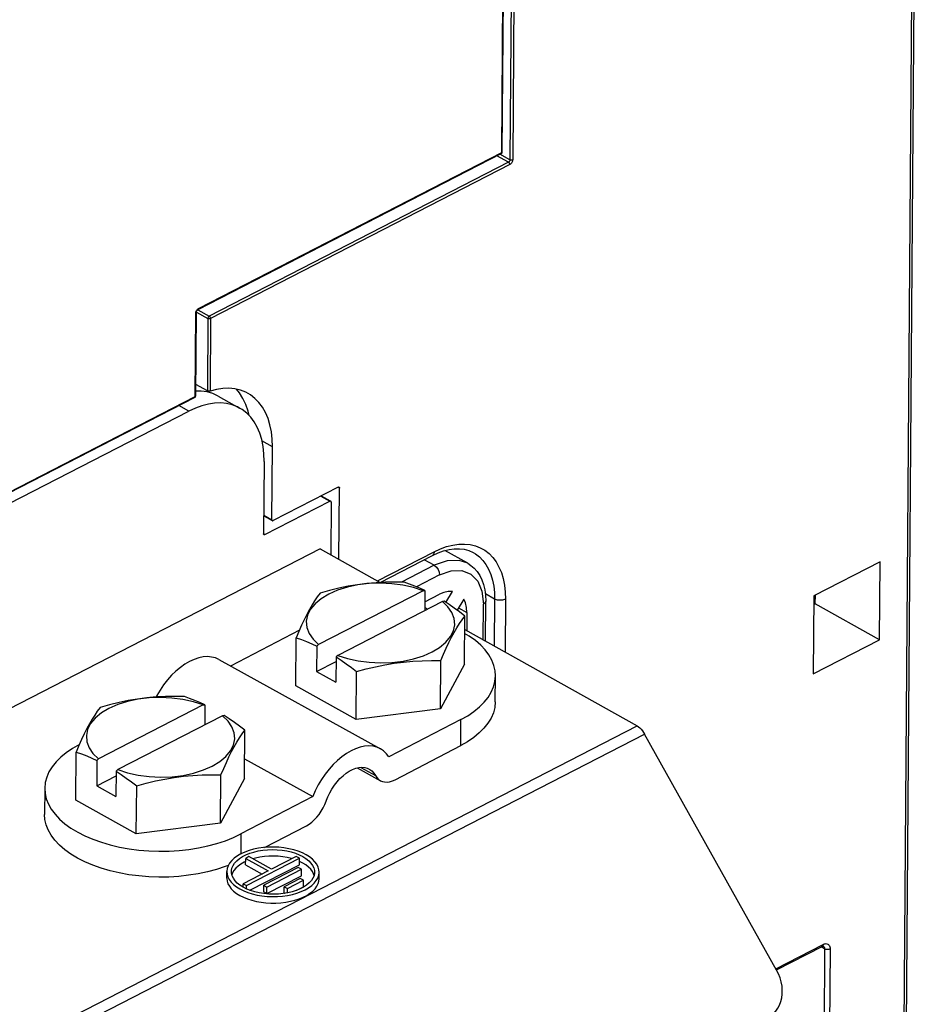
# Model space of a CAD drawing. Extents: x 0 to 420, y 0 to 297.
# Tile 34 of 37: x 387 to 398, y 97 to 110. Entities that reach past the tile are written whole.
import ezdxf

# ---------------------------------------------------------------- set-up
doc = ezdxf.new("R2010")
doc.units = 0
doc.header["$LTSCALE"] = 23.1
doc.layers.get('0').update_dxf_attribs({"linetype": 'CONTINUOUS'})

msp = doc.modelspace()

# ---------------------------------------------------------------- linework, layer by layer
at = {"color": 7, "linetype": 'CONTINUOUS'}
for p, q in [((397.985, 82.312), (398.258, 118.799)), ((392.839, 107.883), (392.861, 110.873)), ((392.838, 107.878), (392.839, 107.883)), ((388.886, 105.835), (392.825, 107.861)), ((388.855, 104.714), (388.863, 105.796)), ((389.006, 104.779), (388.856, 104.862)), ((386.274, 103.371), (388.841, 104.691)), ((388.854, 104.709), (388.855, 104.714)), ((389.079, 104.741), (389.004, 104.763)), ((389.148, 104.709), (389.079, 104.741)), ((389.148, 104.709), (389.426, 104.554)), ((386.274, 103.234), (388.764, 104.514)), ((389.845, 103.103), (389.852, 104.052)), ((389.743, 103.861), (389.736, 102.921)), ((390.706, 103.525), (389.863, 103.092)), ((390.486, 103.412), (390.6, 103.349)), ((390.716, 102.586), (390.723, 103.513)), ((389.754, 102.91), (390.597, 103.343)), ((390.615, 103.331), (390.61, 102.646)), ((389.738, 103.154), (389.85, 103.091)), ((390.472, 102.723), (377.546, 96.074)), ((390.472, 102.723), (391.252, 102.287)), ((391.251, 102.287), (391.931, 102.637)), ((392.389, 102.536), (392.093, 102.701)), ((397.748, 102.556), (396.887, 102.113)), ((397.741, 101.543), (397.748, 102.556)), ((391.811, 102.18), (390.45, 101.48)), ((391.811, 102.18), (391.833, 102.182)), ((391.833, 102.182), (391.831, 101.922)), ((391.832, 102.035), (392.022, 102.133)), ((392.105, 102.028), (392.19, 102.17)), ((396.906, 102.01), (396.907, 102.123)), ((392.062, 102.04), (390.701, 101.34)), ((392.084, 102.042), (392.062, 102.04)), ((392.133, 101.97), (392.062, 102.04)), ((392.338, 102.072), (392.251, 101.927)), ((392.62, 101.522), (392.624, 102.045)), ((396.887, 102.113), (396.879, 101.1)), ((396.886, 102), (396.906, 102.01)), ((397.741, 101.543), (396.906, 102.01)), ((391.831, 101.963), (391.87, 101.942)), ((392.378, 101.896), (392.376, 101.659)), ((392.346, 101.227), (392.351, 101.851)), ((390.202, 101.666), (389.309, 101.201)), ((390.196, 101.652), (390.16, 101.568)), ((390.23, 101.73), (390.196, 101.652)), ((392.35, 101.674), (394.59, 100.422)), ((390.156, 100.943), (390.16, 101.568)), ((390.428, 101.46), (390.45, 101.48)), ((396.879, 101.1), (397.741, 101.543)), ((390.428, 101.46), (390.426, 101.131)), ((389.157, 101.285), (391.256, 100.124)), ((390.426, 101.131), (390.678, 101.261)), ((390.679, 101.32), (390.676, 100.991)), ((390.701, 101.34), (390.679, 101.32)), ((392.037, 100.646), (392.041, 101.271)), ((392.346, 101.227), (392.037, 100.646)), ((390.426, 101.131), (390.676, 100.991)), ((390.941, 100.504), (390.946, 101.129)), ((392.748, 100.736), (392.751, 101.074)), ((390.941, 100.504), (390.156, 100.943)), ((388.953, 100.695), (387.592, 99.995)), ((388.953, 100.695), (388.975, 100.697)), ((388.975, 100.697), (388.973, 100.436)), ((392.037, 100.646), (390.941, 100.504)), ((389.203, 100.555), (387.843, 99.855)), ((389.225, 100.557), (389.203, 100.555)), ((389.275, 100.485), (389.203, 100.555)), ((392.3, 100.505), (391.366, 100.019)), ((389.488, 99.741), (389.493, 100.366)), ((387.372, 100.245), (387.337, 100.167)), ((396.403, 97.25), (394.688, 100.317)), ((387.297, 99.458), (387.302, 100.082)), ((387.337, 100.167), (387.302, 100.082)), ((391.445, 99.724), (392.298, 100.167)), ((387.57, 99.974), (387.568, 99.646)), ((387.57, 99.974), (387.592, 99.995)), ((389.49, 99.995), (390.376, 99.505)), ((387.821, 99.834), (387.818, 99.506)), ((387.843, 99.855), (387.821, 99.834)), ((390.954, 99.877), (391.254, 99.711)), ((387.568, 99.646), (387.82, 99.776)), ((389.179, 99.16), (389.183, 99.785)), ((389.488, 99.741), (389.179, 99.16)), ((386.893, 99.611), (386.89, 99.273)), ((387.568, 99.646), (387.818, 99.506)), ((388.083, 99.019), (388.088, 99.643)), ((388.083, 99.019), (387.297, 99.458)), ((390.376, 99.505), (389.442, 99.019)), ((389.179, 99.16), (388.083, 99.019)), ((389.749, 98.842), (390.293, 99.125)), ((389.503, 98.617), (389.504, 98.701)), ((389.547, 98.724), (389.504, 98.701)), ((389.504, 98.701), (389.796, 98.538)), ((389.514, 98.349), (390.204, 98.703)), ((389.839, 98.56), (389.547, 98.724)), ((390.162, 98.726), (389.839, 98.56)), ((390.204, 98.703), (390.162, 98.726)), ((390.203, 98.619), (390.204, 98.703)), ((389.352, 98.544), (389.334, 98.513)), ((389.796, 98.538), (389.473, 98.372)), ((389.503, 98.617), (389.717, 98.497)), ((389.559, 98.287), (390.203, 98.619)), ((390.188, 98.583), (389.739, 98.352)), ((389.781, 98.329), (390.229, 98.559)), ((390.229, 98.559), (390.188, 98.583)), ((390.246, 98.641), (390.203, 98.662)), ((390.229, 98.475), (390.229, 98.559)), ((389.258, 98.446), (389.259, 98.53)), ((389.334, 98.513), (389.325, 98.488)), ((389.781, 98.245), (390.229, 98.475)), ((390.213, 98.439), (390.006, 98.333)), ((390.048, 98.309), (390.255, 98.416)), ((390.255, 98.416), (390.213, 98.439)), ((390.254, 98.331), (390.255, 98.416)), ((390.392, 98.479), (390.387, 98.499)), ((390.458, 98.437), (390.459, 98.521)), ((389.428, 98.304), (389.478, 98.279)), ((389.472, 98.326), (389.473, 98.372)), ((389.473, 98.372), (389.514, 98.349)), ((389.514, 98.305), (389.514, 98.349)), ((389.739, 98.352), (389.781, 98.329)), ((389.739, 98.268), (389.739, 98.352)), ((389.781, 98.245), (389.781, 98.329)), ((390.006, 98.333), (390.048, 98.309)), ((390.006, 98.248), (390.006, 98.333)), ((390.047, 98.254), (390.048, 98.309)), ((390.167, 98.287), (390.254, 98.331)), ((389.739, 98.268), (389.781, 98.245)), ((389.804, 98.238), (389.742, 98.244)), ((390.006, 98.248), (390.008, 98.247)), ((396.402, 97.252), (396.997, 97.558))]:
    msp.add_line(p, q, dxfattribs=at)
at = {"color": 9, "linetype": 'CONTINUOUS'}
for p, q in [((397.954, 82.278), (398.227, 118.731)), ((392.831, 107.874), (392.854, 110.863)), ((392.961, 110.85), (392.938, 107.779)), ((392.997, 110.849), (392.974, 107.779)), ((388.892, 105.847), (392.831, 107.874)), ((392.92, 107.749), (392.77, 107.833)), ((392.938, 107.779), (392.808, 107.852)), ((392.92, 107.749), (389.031, 105.748)), ((392.938, 107.718), (389.048, 105.718)), ((388.881, 105.832), (389.031, 105.748)), ((388.885, 105.843), (388.892, 105.847)), ((388.847, 104.704), (388.855, 105.787)), ((388.858, 105.804), (388.862, 105.813)), ((388.862, 105.813), (388.866, 105.822)), ((388.864, 105.801), (389.013, 105.718)), ((389.013, 105.718), (389.006, 104.779)), ((389.048, 105.718), (389.041, 104.775)), ((386.28, 103.383), (388.847, 104.704)), ((388.764, 104.514), (388.635, 104.586)), ((389.852, 104.052), (389.715, 104.129)), ((390.479, 103.409), (390.597, 103.343)), ((390.723, 103.513), (390.705, 103.524)), ((389.738, 103.163), (389.845, 103.103)), ((389.754, 102.91), (389.736, 102.919)), ((391.216, 102.307), (391.955, 102.687)), ((391.955, 102.51), (391.53, 102.291)), ((391.955, 102.51), (391.825, 102.582)), ((392.024, 102.386), (391.723, 102.231)), ((392.739, 102.072), (392.619, 102.139)), ((392.59, 101.539), (392.594, 102.007)), ((392.739, 102.072), (392.734, 101.459)), ((392.88, 102.07), (392.875, 101.38)), ((392.269, 101.957), (392.378, 101.896)), ((392.298, 100.167), (392.3, 100.505)), ((381.663, 93.773), (394.59, 100.422)), ((381.761, 93.668), (394.688, 100.317)), ((390.999, 99.884), (391.19, 99.778)), ((389.442, 99.019), (389.44, 98.758)), ((396.394, 97.267), (397.009, 97.583)), ((397.028, 97.525), (396.981, 97.55)), ((397.028, 97.525), (397.008, 94.873)), ((397.098, 97.524), (397.079, 94.872))]:
    msp.add_line(p, q, dxfattribs=at)
at = {"color": 7, "linetype": 'CONTINUOUS'}
for points in [[(392.825, 107.861), (392.83, 107.864), (392.834, 107.868), (392.837, 107.873), (392.838, 107.878)], [(388.863, 105.796), (388.863, 105.8), (388.864, 105.805), (388.866, 105.81), (388.869, 105.816), (388.872, 105.822), (388.876, 105.826), (388.879, 105.83), (388.883, 105.833), (388.886, 105.835)], [(389.535, 104.745), (389.504, 104.761), (389.436, 104.787), (389.363, 104.804), (389.287, 104.811), (389.207, 104.809), (389.125, 104.796), (389.041, 104.775)], [(388.841, 104.691), (388.846, 104.694), (388.85, 104.698), (388.853, 104.703), (388.854, 104.709)], [(389.004, 104.763), (388.925, 104.774), (388.855, 104.775)], [(389.041, 104.775), (389.037, 104.774), (389.032, 104.773), (389.026, 104.773), (389.02, 104.774), (389.015, 104.775), (389.01, 104.777), (389.006, 104.779)], [(389.549, 104.456), (389.536, 104.512), (389.507, 104.6), (389.469, 104.68), (389.424, 104.752), (389.383, 104.799)], [(389.852, 104.052), (389.849, 104.151), (389.838, 104.246), (389.82, 104.336), (389.795, 104.419), (389.763, 104.496), (389.723, 104.565), (389.677, 104.627), (389.625, 104.68), (389.567, 104.725), (389.535, 104.745)], [(389.426, 104.554), (389.397, 104.569), (389.329, 104.595), (389.257, 104.612), (389.18, 104.62), (389.101, 104.618), (389.019, 104.606), (388.935, 104.584), (388.85, 104.554), (388.764, 104.514)], [(389.743, 103.861), (389.74, 103.96), (389.73, 104.055), (389.712, 104.144), (389.686, 104.227), (389.654, 104.304), (389.615, 104.373), (389.569, 104.435), (389.517, 104.488), (389.46, 104.533), (389.426, 104.554)], [(390.706, 103.525), (390.71, 103.527), (390.713, 103.527), (390.717, 103.526), (390.718, 103.526)], [(390.718, 103.526), (390.72, 103.524), (390.722, 103.522), (390.723, 103.518), (390.723, 103.513)], [(390.609, 103.344), (390.608, 103.344), (390.605, 103.345), (390.601, 103.345), (390.597, 103.343)], [(390.615, 103.331), (390.614, 103.336), (390.613, 103.34), (390.611, 103.342), (390.609, 103.344)], [(389.845, 103.103), (389.845, 103.099), (389.846, 103.095), (389.849, 103.092), (389.85, 103.091)], [(389.85, 103.091), (389.851, 103.09), (389.855, 103.09), (389.859, 103.09), (389.863, 103.092)], [(389.742, 102.909), (389.74, 102.91), (389.738, 102.913), (389.736, 102.917), (389.736, 102.921)], [(389.754, 102.91), (389.75, 102.908), (389.746, 102.908), (389.743, 102.908), (389.742, 102.909)], [(391.931, 102.637), (392.004, 102.671), (392.076, 102.697), (392.147, 102.715), (392.215, 102.724), (392.281, 102.726), (392.345, 102.718), (392.405, 102.702), (392.462, 102.676)], [(392.389, 102.536), (392.432, 102.507), (392.474, 102.471), (392.513, 102.428), (392.546, 102.378), (392.574, 102.321), (392.596, 102.259), (392.612, 102.192), (392.621, 102.12), (392.624, 102.045)], [(391.811, 102.18), (391.684, 102.222), (391.547, 102.252), (391.402, 102.271), (391.255, 102.278), (391.107, 102.272), (390.963, 102.255), (390.826, 102.226), (390.699, 102.185), (390.585, 102.135), (390.487, 102.076), (390.407, 102.01), (390.347, 101.938), (390.308, 101.861), (390.292, 101.782), (390.299, 101.703), (390.328, 101.625), (390.379, 101.55), (390.45, 101.48)], [(391.565, 102.291), (391.44, 102.292), (391.319, 102.29), (391.199, 102.284), (391.078, 102.273), (390.957, 102.258), (390.837, 102.237), (390.716, 102.212), (390.595, 102.183), (390.47, 102.149)], [(391.833, 102.182), (391.767, 102.213), (391.701, 102.24), (391.634, 102.266), (391.565, 102.291)], [(390.47, 102.149), (390.435, 102.101), (390.4, 102.05), (390.367, 101.996), (390.332, 101.936), (390.298, 101.872), (390.264, 101.803), (390.23, 101.73)], [(392.19, 102.17), (392.137, 102.17), (392.08, 102.157), (392.022, 102.133)], [(392.351, 101.851), (392.282, 101.904), (392.215, 101.953), (392.149, 101.999), (392.084, 102.042)], [(392.378, 101.896), (392.374, 101.962), (392.36, 102.021), (392.338, 102.072)], [(390.701, 101.34), (390.828, 101.299), (390.965, 101.269), (391.11, 101.25), (391.257, 101.243), (391.405, 101.248), (391.549, 101.266), (391.686, 101.295), (391.813, 101.335), (391.927, 101.385), (392.025, 101.444), (392.105, 101.511), (392.165, 101.583), (392.204, 101.659), (392.22, 101.738), (392.213, 101.818), (392.184, 101.896), (392.133, 101.97)], [(392.041, 101.271), (392.077, 101.355), (392.111, 101.433), (392.145, 101.506), (392.179, 101.575), (392.214, 101.639), (392.248, 101.698), (392.282, 101.753), (392.316, 101.803), (392.351, 101.851)], [(392.751, 101.074), (392.746, 101.139), (392.731, 101.209), (392.704, 101.277), (392.666, 101.345), (392.617, 101.41), (392.558, 101.473), (392.489, 101.533), (392.41, 101.589), (392.349, 101.626)], [(390.16, 101.568), (390.229, 101.544), (390.296, 101.518), (390.362, 101.49), (390.428, 101.46)], [(389.157, 101.285), (389.11, 101.306), (389.06, 101.318), (389.007, 101.323), (388.951, 101.319), (388.894, 101.307), (388.835, 101.288), (388.775, 101.26), (388.715, 101.226), (388.656, 101.184), (388.598, 101.136), (388.542, 101.081), (388.488, 101.021), (388.438, 100.957), (388.391, 100.888), (388.349, 100.816), (388.339, 100.798)], [(390.679, 101.32), (390.745, 101.276), (390.811, 101.23), (390.878, 101.181), (390.946, 101.129)], [(390.946, 101.129), (391.071, 101.163), (391.192, 101.192), (391.313, 101.217), (391.434, 101.238), (391.555, 101.253), (391.675, 101.264), (391.796, 101.27), (391.917, 101.272), (392.041, 101.271)], [(392.3, 100.505), (392.39, 100.555), (392.47, 100.61), (392.542, 100.669), (392.604, 100.73), (392.655, 100.794), (392.696, 100.861), (392.725, 100.929), (392.744, 100.999), (392.751, 101.074)], [(388.953, 100.695), (388.826, 100.736), (388.688, 100.766), (388.544, 100.785), (388.397, 100.792), (388.249, 100.787), (388.105, 100.769), (387.968, 100.74), (387.841, 100.7), (387.727, 100.65), (387.629, 100.591), (387.549, 100.524), (387.489, 100.452), (387.45, 100.376), (387.434, 100.297), (387.44, 100.218), (387.469, 100.139), (387.52, 100.065), (387.592, 99.995)], [(388.707, 100.805), (388.582, 100.807), (388.461, 100.805), (388.341, 100.799), (388.22, 100.788), (388.099, 100.772), (387.978, 100.752), (387.858, 100.727), (387.736, 100.697), (387.612, 100.663)], [(388.975, 100.697), (388.909, 100.727), (388.843, 100.755), (388.775, 100.781), (388.707, 100.805)], [(392.748, 100.736), (392.741, 100.661), (392.723, 100.592), (392.693, 100.523), (392.652, 100.457), (392.601, 100.393), (392.539, 100.331), (392.468, 100.273), (392.387, 100.218), (392.298, 100.167)], [(387.612, 100.663), (387.576, 100.615), (387.542, 100.564), (387.508, 100.51), (387.474, 100.451), (387.44, 100.387), (387.406, 100.318), (387.372, 100.245)], [(387.843, 99.855), (387.97, 99.814), (388.107, 99.783), (388.251, 99.764), (388.399, 99.757), (388.547, 99.763), (388.691, 99.78), (388.828, 99.81), (388.955, 99.85), (389.069, 99.9), (389.167, 99.959), (389.247, 100.025), (389.307, 100.097), (389.345, 100.174), (389.362, 100.253), (389.355, 100.332), (389.326, 100.41), (389.275, 100.485)], [(389.493, 100.366), (389.424, 100.418), (389.357, 100.467), (389.291, 100.513), (389.225, 100.557)], [(389.183, 99.785), (389.219, 99.869), (389.253, 99.947), (389.287, 100.02), (389.321, 100.089), (389.355, 100.153), (389.389, 100.212), (389.423, 100.267), (389.458, 100.318), (389.493, 100.366)], [(394.59, 100.422), (394.608, 100.41), (394.626, 100.396), (394.643, 100.379), (394.659, 100.36), (394.674, 100.339), (394.688, 100.317)], [(387.343, 100.18), (387.254, 100.129), (387.173, 100.074), (387.102, 100.016), (387.04, 99.954), (386.989, 99.89), (386.948, 99.824), (386.918, 99.756), (386.9, 99.686), (386.893, 99.611)], [(387.302, 100.082), (387.371, 100.058), (387.438, 100.032), (387.504, 100.005), (387.57, 99.974)], [(391.256, 100.124), (391.209, 100.145), (391.159, 100.158), (391.106, 100.162), (391.05, 100.158), (390.992, 100.147), (390.933, 100.127), (390.874, 100.099), (390.814, 100.065), (390.755, 100.023), (390.697, 99.975), (390.641, 99.92), (390.587, 99.86), (390.537, 99.796), (390.49, 99.727), (390.447, 99.655), (390.409, 99.581), (390.376, 99.505)], [(391.366, 100.019), (391.334, 100.062), (391.297, 100.097), (391.256, 100.124)], [(387.821, 99.834), (387.886, 99.791), (387.953, 99.745), (388.02, 99.696), (388.088, 99.643)], [(390.571, 99.499), (390.596, 99.552), (390.625, 99.602), (390.657, 99.651), (390.692, 99.696), (390.729, 99.738), (390.769, 99.775), (390.809, 99.807), (390.851, 99.835), (390.893, 99.856), (390.934, 99.872), (390.975, 99.882), (391.014, 99.885), (391.051, 99.882), (391.085, 99.873), (391.111, 99.862)], [(391.111, 99.862), (391.117, 99.858), (391.145, 99.837), (391.17, 99.81), (391.19, 99.778)], [(388.088, 99.643), (388.213, 99.677), (388.334, 99.707), (388.455, 99.732), (388.575, 99.752), (388.696, 99.768), (388.817, 99.779), (388.937, 99.785), (389.059, 99.787), (389.183, 99.785)], [(391.19, 99.778), (391.207, 99.751), (391.228, 99.729), (391.254, 99.711)], [(391.254, 99.711), (391.28, 99.7), (391.31, 99.694), (391.342, 99.693), (391.375, 99.698), (391.41, 99.708), (391.445, 99.724)], [(386.893, 99.611), (386.897, 99.546), (386.913, 99.476), (386.94, 99.407), (386.978, 99.34), (387.027, 99.275), (387.086, 99.212), (387.155, 99.152), (387.234, 99.095), (387.321, 99.042), (387.416, 98.994), (387.519, 98.95), (387.629, 98.911), (387.744, 98.878), (387.865, 98.849), (387.989, 98.827), (388.117, 98.81), (388.246, 98.8), (388.377, 98.795), (388.508, 98.797), (388.638, 98.805), (388.766, 98.818), (388.891, 98.838), (389.012, 98.864), (389.129, 98.895), (389.24, 98.931), (389.345, 98.973), (389.442, 99.019)], [(390.293, 99.125), (390.328, 99.146), (390.362, 99.171), (390.396, 99.201), (390.428, 99.236), (390.458, 99.273), (390.486, 99.313), (390.511, 99.356), (390.532, 99.4), (390.571, 99.499)], [(389.279, 98.61), (389.237, 98.594), (389.126, 98.557), (389.01, 98.526), (388.888, 98.5), (388.763, 98.481), (388.635, 98.467), (388.505, 98.459), (388.374, 98.458), (388.244, 98.462), (388.114, 98.473), (387.987, 98.489), (387.862, 98.512), (387.742, 98.54), (387.627, 98.574), (387.517, 98.613), (387.414, 98.656), (387.318, 98.705), (387.231, 98.758), (387.152, 98.814), (387.083, 98.874), (387.024, 98.937), (386.975, 99.002), (386.937, 99.07), (386.91, 99.139), (386.895, 99.208), (386.89, 99.273)], [(390.29, 98.747), (390.241, 98.772), (390.186, 98.794), (390.128, 98.812), (390.066, 98.827), (390.002, 98.838), (389.936, 98.845), (389.869, 98.848), (389.801, 98.846), (389.735, 98.841), (389.67, 98.832), (389.607, 98.819), (389.548, 98.803), (389.492, 98.782), (389.442, 98.759), (389.396, 98.733), (389.356, 98.704), (389.323, 98.673), (389.296, 98.64), (389.276, 98.605), (389.264, 98.57), (389.259, 98.534), (389.259, 98.53)], [(389.319, 98.53), (389.32, 98.542), (389.326, 98.575), (389.34, 98.608), (389.36, 98.64), (389.388, 98.67), (389.422, 98.698), (389.461, 98.724), (389.506, 98.747), (389.556, 98.767), (389.61, 98.784), (389.668, 98.798), (389.728, 98.807), (389.789, 98.813), (389.852, 98.815), (389.915, 98.814), (389.977, 98.808), (390.037, 98.798), (390.095, 98.785), (390.15, 98.768), (390.201, 98.748), (390.247, 98.725)], [(390.106, 98.697), (390.1, 98.699), (390.045, 98.712), (389.987, 98.722), (389.927, 98.728), (389.867, 98.731), (389.806, 98.73), (389.747, 98.725), (389.688, 98.717), (389.632, 98.706), (389.597, 98.696)], [(390.247, 98.725), (390.288, 98.7), (390.323, 98.671), (390.352, 98.641), (390.374, 98.61), (390.39, 98.577), (390.398, 98.544), (390.399, 98.522)], [(390.459, 98.521), (390.456, 98.554), (390.446, 98.589), (390.428, 98.624), (390.404, 98.658), (390.372, 98.69), (390.334, 98.72), (390.29, 98.747)], [(389.503, 98.661), (389.483, 98.651), (389.442, 98.628), (389.406, 98.602), (389.376, 98.574), (389.352, 98.544)], [(390.387, 98.499), (390.371, 98.53), (390.349, 98.56), (390.32, 98.589), (390.286, 98.616), (390.246, 98.641)], [(389.258, 98.446), (389.258, 98.441), (389.263, 98.406), (389.274, 98.372), (389.292, 98.338), (389.317, 98.306), (389.348, 98.275), (389.385, 98.246), (389.428, 98.22)], [(389.259, 98.53), (389.262, 98.498), (389.272, 98.462), (389.29, 98.427), (389.314, 98.394), (389.346, 98.362), (389.384, 98.332), (389.428, 98.304)], [(389.471, 98.326), (389.43, 98.352), (389.395, 98.38), (389.366, 98.41), (389.344, 98.442), (389.329, 98.475), (389.32, 98.508), (389.319, 98.53)], [(389.428, 98.22), (389.475, 98.196), (389.527, 98.175), (389.583, 98.157), (389.643, 98.142), (389.704, 98.131), (389.768, 98.124), (389.833, 98.12), (389.898, 98.12), (389.962, 98.124), (390.025, 98.131), (390.087, 98.143), (390.145, 98.157), (390.201, 98.175), (390.252, 98.196), (390.299, 98.22), (390.34, 98.247), (390.376, 98.276), (390.406, 98.307), (390.429, 98.339), (390.446, 98.373), (390.456, 98.407), (390.458, 98.437)], [(389.478, 98.279), (389.532, 98.258), (389.59, 98.24), (389.652, 98.225), (389.716, 98.214), (389.783, 98.207), (389.85, 98.204), (389.917, 98.205), (389.983, 98.21), (390.048, 98.219), (390.111, 98.232), (390.17, 98.249), (390.226, 98.269), (390.277, 98.292), (390.322, 98.319), (390.362, 98.348), (390.395, 98.379), (390.422, 98.412), (390.442, 98.446), (390.454, 98.482), (390.459, 98.518), (390.459, 98.521)], [(390.399, 98.522), (390.399, 98.51), (390.392, 98.476), (390.378, 98.444), (390.358, 98.412), (390.33, 98.382), (390.296, 98.354), (390.257, 98.328)], [(389.742, 98.244), (389.681, 98.253), (389.623, 98.267), (389.568, 98.283), (389.518, 98.303), (389.471, 98.326)], [(390.257, 98.328), (390.212, 98.305), (390.162, 98.284), (390.108, 98.267), (390.051, 98.254)], [(390.051, 98.254), (389.991, 98.244), (389.929, 98.238), (389.866, 98.236), (389.804, 98.238)], [(396.997, 97.558), (397.003, 97.561), (397.007, 97.562), (397.01, 97.563), (397.011, 97.563)], [(396.316, 96.646), (396.327, 96.653), (396.362, 96.681), (396.393, 96.715), (396.42, 96.753), (396.442, 96.794), (396.459, 96.84), (396.471, 96.888), (396.477, 96.938), (396.478, 96.99), (396.474, 97.042), (396.464, 97.096), (396.449, 97.148), (396.428, 97.2), (396.403, 97.25)]]:
    msp.add_lwpolyline(points, dxfattribs=at)
at = {"color": 9, "linetype": 'CONTINUOUS'}
for points in [[(392.831, 107.874), (392.835, 107.876), (392.838, 107.879), (392.839, 107.882), (392.839, 107.883)], [(392.831, 107.874), (392.831, 107.869), (392.83, 107.865), (392.828, 107.863), (392.825, 107.861)], [(392.938, 107.779), (392.938, 107.775), (392.937, 107.77), (392.935, 107.766), (392.933, 107.762), (392.93, 107.758), (392.927, 107.754), (392.924, 107.751), (392.92, 107.749)], [(392.974, 107.779), (392.969, 107.777), (392.964, 107.776), (392.959, 107.775), (392.953, 107.775), (392.948, 107.776), (392.943, 107.777), (392.938, 107.779)], [(392.974, 107.779), (392.973, 107.77), (392.971, 107.761), (392.968, 107.752), (392.963, 107.744), (392.958, 107.735), (392.951, 107.728), (392.945, 107.723), (392.938, 107.718)], [(392.938, 107.718), (392.937, 107.723), (392.936, 107.728), (392.934, 107.733), (392.931, 107.738), (392.928, 107.743), (392.924, 107.746), (392.92, 107.749)], [(388.866, 105.822), (388.872, 105.83), (388.878, 105.837), (388.885, 105.843)], [(388.892, 105.847), (388.891, 105.843), (388.89, 105.839), (388.888, 105.836), (388.886, 105.835)], [(388.855, 105.787), (388.856, 105.795), (388.858, 105.804)], [(388.855, 105.787), (388.859, 105.789), (388.861, 105.792), (388.863, 105.795), (388.863, 105.796)], [(389.031, 105.748), (389.028, 105.747), (389.026, 105.745), (389.023, 105.742), (389.02, 105.739), (389.018, 105.735), (389.015, 105.73), (389.013, 105.724), (389.013, 105.718)], [(389.048, 105.718), (389.044, 105.716), (389.039, 105.715), (389.033, 105.714), (389.027, 105.714), (389.022, 105.715), (389.017, 105.716), (389.013, 105.718)], [(389.048, 105.718), (389.048, 105.723), (389.046, 105.728), (389.044, 105.733), (389.042, 105.738), (389.038, 105.742), (389.035, 105.746), (389.031, 105.748)], [(388.847, 104.704), (388.847, 104.7), (388.846, 104.696), (388.843, 104.693), (388.841, 104.691)], [(388.847, 104.704), (388.851, 104.706), (388.853, 104.709), (388.855, 104.712), (388.855, 104.714)], [(391.955, 102.687), (392.036, 102.724), (392.116, 102.753), (392.196, 102.774), (392.273, 102.785), (392.348, 102.787), (392.42, 102.78), (392.489, 102.764), (392.553, 102.739), (392.613, 102.705), (392.667, 102.663), (392.716, 102.612), (392.759, 102.554), (392.796, 102.488), (392.827, 102.416), (392.851, 102.337), (392.868, 102.253), (392.877, 102.163), (392.88, 102.07)], [(391.955, 102.687), (391.954, 102.674), (391.951, 102.663), (391.947, 102.653), (391.941, 102.645), (391.934, 102.639), (391.931, 102.637)], [(392.462, 102.676), (392.492, 102.658), (392.542, 102.619), (392.587, 102.573), (392.627, 102.519), (392.661, 102.458), (392.69, 102.391), (392.712, 102.319), (392.727, 102.24), (392.736, 102.158), (392.739, 102.072)], [(392.389, 102.536), (392.278, 102.574), (392.123, 102.57), (391.955, 102.51)], [(391.955, 102.51), (391.982, 102.488), (392.004, 102.457), (392.019, 102.422), (392.024, 102.386)], [(392.024, 102.386), (392.173, 102.44), (392.311, 102.444), (392.429, 102.397), (392.519, 102.305), (392.575, 102.172), (392.594, 102.007)], [(392.624, 102.045), (392.616, 102.024), (392.594, 102.007)], [(392.88, 102.07), (392.868, 102.065), (392.855, 102.06), (392.84, 102.057), (392.825, 102.056), (392.809, 102.055), (392.793, 102.056), (392.778, 102.058), (392.764, 102.062), (392.751, 102.066), (392.739, 102.072)], [(397.009, 97.583), (397.008, 97.576), (397.006, 97.569), (397.003, 97.563), (396.998, 97.559), (396.997, 97.558)], [(397.009, 97.583), (397.021, 97.589), (397.034, 97.592), (397.046, 97.593), (397.058, 97.592), (397.068, 97.588), (397.077, 97.582), (397.084, 97.574), (397.091, 97.564), (397.095, 97.552), (397.098, 97.538), (397.098, 97.524)], [(397.01, 97.563), (397.015, 97.56), (397.019, 97.555), (397.023, 97.549), (397.026, 97.542), (397.027, 97.533), (397.028, 97.525)], [(397.098, 97.524), (397.091, 97.52), (397.082, 97.518), (397.073, 97.517), (397.063, 97.516), (397.053, 97.517), (397.044, 97.519), (397.035, 97.521), (397.028, 97.525)]]:
    msp.add_lwpolyline(points, dxfattribs=at)

doc.saveas('drawing.dxf')
